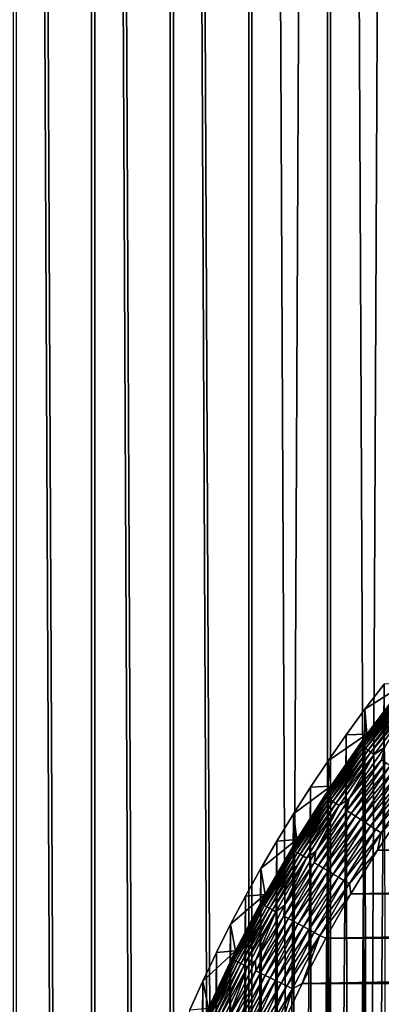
# Model space of a CAD drawing. Header units: millimetres. Extents: x -400 to 400, y -400 to 400.
# Tile 51 of 142: x -74 to -57, y 29 to 76. Entities that reach past the tile are written whole.
import ezdxf

# ---------------------------------------------------------------- set-up
doc = ezdxf.new("R2010")
doc.units = ezdxf.units.MM
doc.header["$LTSCALE"] = 33.374815
for name, color, linetype in [('1', 7, 'CONTINUOUS'), ('10', 7, 'CONTINUOUS'), ('11', 7, 'CONTINUOUS'), ('12', 7, 'CONTINUOUS'), ('2', 7, 'CONTINUOUS'), ('7', 7, 'CONTINUOUS'), ('9', 7, 'CONTINUOUS')]:
    doc.layers.add(name, color=color, linetype=linetype)

msp = doc.modelspace()

# ---------------------------------------------------------------- linework, layer by layer
at = {"layer": '1', "color": 253, "linetype": 'Continuous', "true_color": 0x98aaaf}
for points in [[(-59.697, 395.521, -2.684), (-56.003, -396.06, -2.469), (-55.981, 396.064, -2.469), (-59.697, 395.521, -2.684)], [(-63.409, 394.942, -2.913), (-59.722, -395.516, -2.684), (-59.697, 395.521, -2.684), (-63.409, 394.942, -2.913)], [(-59.722, -395.516, -2.684), (-56.003, -396.06, -2.469), (-59.697, 395.521, -2.684), (-59.722, -395.516, -2.684)], [(-67.119, 394.329, -3.156), (-63.438, -394.937, -2.913), (-63.409, 394.942, -2.913), (-67.119, 394.329, -3.156)], [(-63.438, -394.937, -2.913), (-59.722, -395.516, -2.684), (-63.409, 394.942, -2.913), (-63.438, -394.937, -2.913)], [(-70.825, 393.68, -3.412), (-67.149, -394.323, -3.156), (-67.119, 394.329, -3.156), (-70.825, 393.68, -3.412)], [(-67.149, -394.323, -3.156), (-63.438, -394.937, -2.913), (-67.119, 394.329, -3.156), (-67.149, -394.323, -3.156)], [(-74.529, 392.996, -3.682), (-70.856, -393.674, -3.413), (-70.825, 393.68, -3.412), (-74.529, 392.996, -3.682)], [(-70.856, -393.674, -3.413), (-67.149, -394.323, -3.156), (-70.825, 393.68, -3.412), (-70.856, -393.674, -3.413)], [(-74.559, -392.99, -3.682), (-70.856, -393.674, -3.413), (-74.529, 392.996, -3.682), (-74.559, -392.99, -3.682)]]:
    msp.add_3dface(points, dxfattribs=at)
at = {"layer": '10', "color": 254, "linetype": 'Continuous', "true_color": 0xcccccc}
for points in [[(-56.015, 38.553, 48.5), (-57.348, 36.542, 48.5), (56.016, 38.552, 48.5), (-56.015, 38.553, 48.5)], [(56.016, 38.552, 48.5), (-57.348, 36.542, 48.5), (57.348, 36.542, 48.5), (56.016, 38.552, 48.5)], [(-57.348, 36.542, 48.5), (-58.607, 34.486, 48.5), (57.348, 36.542, 48.5), (-57.348, 36.542, 48.5)], [(57.348, 36.542, 48.5), (-58.607, 34.486, 48.5), (58.607, 34.486, 48.5), (57.348, 36.542, 48.5)], [(-58.607, 34.486, 48.5), (-59.793, 32.386, 48.5), (58.607, 34.486, 48.5), (-58.607, 34.486, 48.5)], [(58.607, 34.486, 48.5), (-59.793, 32.386, 48.5), (59.793, 32.386, 48.5), (58.607, 34.486, 48.5)], [(-59.793, 32.386, 48.5), (-60.903, 30.246, 48.5), (59.793, 32.386, 48.5), (-59.793, 32.386, 48.5)], [(59.793, 32.386, 48.5), (-60.903, 30.246, 48.5), (60.903, 30.246, 48.5), (59.793, 32.386, 48.5)], [(-60.903, 30.246, 48.5), (-61.937, 28.068, 48.5), (60.903, 30.246, 48.5), (-60.903, 30.246, 48.5)], [(60.903, 30.246, 48.5), (-61.937, 28.068, 48.5), (61.937, 28.068, 48.5), (60.903, 30.246, 48.5)]]:
    msp.add_3dface(points, dxfattribs=at)
at = {"layer": '11', "color": 254, "linetype": 'Continuous', "true_color": 0xcccccc}
for points in [[(-58.682, 38.988, 47.496), (-57.157, 40.81, 47.697), (-56.998, 41.412, 47.496), (-58.682, 38.988, 47.496)], [(-58.795, 38.413, 47.697), (-56.961, 40.669, 47.879), (-57.157, 40.81, 47.697), (-58.795, 38.413, 47.697)], [(-58.795, 38.413, 47.697), (-57.157, 40.81, 47.697), (-58.682, 38.988, 47.496), (-58.795, 38.413, 47.697)], [(-58.593, 38.281, 47.879), (-56.961, 40.669, 47.879), (-58.795, 38.413, 47.697), (-58.593, 38.281, 47.879)], [(-58.593, 38.281, 47.879), (-56.753, 40.521, 48.04), (-56.961, 40.669, 47.879), (-58.593, 38.281, 47.879)], [(-58.379, 38.141, 48.04), (-56.753, 40.521, 48.04), (-58.593, 38.281, 47.879), (-58.379, 38.141, 48.04)], [(-58.379, 38.141, 48.04), (-56.534, 40.365, 48.179), (-56.753, 40.521, 48.04), (-58.379, 38.141, 48.04)], [(-58.154, 37.994, 48.179), (-56.534, 40.365, 48.179), (-58.379, 38.141, 48.04), (-58.154, 37.994, 48.179)], [(-58.154, 37.994, 48.179), (-56.307, 40.202, 48.293), (-56.534, 40.365, 48.179), (-58.154, 37.994, 48.179)], [(-57.92, 37.841, 48.293), (-56.307, 40.202, 48.293), (-58.154, 37.994, 48.179), (-57.92, 37.841, 48.293)], [(-57.92, 37.841, 48.293), (-56.072, 40.034, 48.383), (-56.307, 40.202, 48.293), (-57.92, 37.841, 48.293)], [(-57.678, 37.683, 48.383), (-56.072, 40.034, 48.383), (-57.92, 37.841, 48.293), (-57.678, 37.683, 48.383)], [(-57.678, 37.683, 48.383), (-55.831, 39.863, 48.448), (-56.072, 40.034, 48.383), (-57.678, 37.683, 48.383)], [(-57.431, 37.522, 48.448), (-55.831, 39.863, 48.448), (-57.678, 37.683, 48.383), (-57.431, 37.522, 48.448)], [(-57.431, 37.522, 48.448), (-55.587, 39.689, 48.487), (-55.831, 39.863, 48.448), (-57.431, 37.522, 48.448)], [(-57.18, 37.358, 48.487), (-55.587, 39.689, 48.487), (-57.431, 37.522, 48.448), (-57.18, 37.358, 48.487)], [(-57.18, 37.358, 48.487), (-56.015, 38.553, 48.5), (-55.587, 39.689, 48.487), (-57.18, 37.358, 48.487)], [(-60.263, 36.497, 47.496), (-58.795, 38.413, 47.697), (-58.682, 38.988, 47.496), (-60.263, 36.497, 47.496)], [(-60.332, 35.95, 47.697), (-58.593, 38.281, 47.879), (-58.795, 38.413, 47.697), (-60.332, 35.95, 47.697)], [(-60.332, 35.95, 47.697), (-58.795, 38.413, 47.697), (-60.263, 36.497, 47.496), (-60.332, 35.95, 47.697)], [(-60.125, 35.827, 47.879), (-58.593, 38.281, 47.879), (-60.332, 35.95, 47.697), (-60.125, 35.827, 47.879)], [(-60.125, 35.827, 47.879), (-58.379, 38.141, 48.04), (-58.593, 38.281, 47.879), (-60.125, 35.827, 47.879)], [(-59.905, 35.696, 48.04), (-58.379, 38.141, 48.04), (-60.125, 35.827, 47.879), (-59.905, 35.696, 48.04)], [(-59.905, 35.696, 48.04), (-58.154, 37.994, 48.179), (-58.379, 38.141, 48.04), (-59.905, 35.696, 48.04)], [(-57.348, 36.542, 48.5), (-56.015, 38.553, 48.5), (-57.18, 37.358, 48.487), (-57.348, 36.542, 48.5)], [(-59.674, 35.558, 48.179), (-58.154, 37.994, 48.179), (-59.905, 35.696, 48.04), (-59.674, 35.558, 48.179)], [(-59.674, 35.558, 48.179), (-57.92, 37.841, 48.293), (-58.154, 37.994, 48.179), (-59.674, 35.558, 48.179)], [(-59.434, 35.415, 48.293), (-57.92, 37.841, 48.293), (-59.674, 35.558, 48.179), (-59.434, 35.415, 48.293)], [(-59.434, 35.415, 48.293), (-57.678, 37.683, 48.383), (-57.92, 37.841, 48.293), (-59.434, 35.415, 48.293)], [(-59.186, 35.267, 48.383), (-57.678, 37.683, 48.383), (-59.434, 35.415, 48.293), (-59.186, 35.267, 48.383)], [(-59.186, 35.267, 48.383), (-57.431, 37.522, 48.448), (-57.678, 37.683, 48.383), (-59.186, 35.267, 48.383)], [(-58.933, 35.116, 48.448), (-57.431, 37.522, 48.448), (-59.186, 35.267, 48.383), (-58.933, 35.116, 48.448)], [(-58.933, 35.116, 48.448), (-57.18, 37.358, 48.487), (-57.431, 37.522, 48.448), (-58.933, 35.116, 48.448)], [(-58.675, 34.963, 48.487), (-57.18, 37.358, 48.487), (-58.933, 35.116, 48.448), (-58.675, 34.963, 48.487)], [(-58.675, 34.963, 48.487), (-57.348, 36.542, 48.5), (-57.18, 37.358, 48.487), (-58.675, 34.963, 48.487)], [(-61.739, 33.941, 47.496), (-60.332, 35.95, 47.697), (-60.263, 36.497, 47.496), (-61.739, 33.941, 47.496)], [(-58.607, 34.486, 48.5), (-57.348, 36.542, 48.5), (-58.675, 34.963, 48.487), (-58.607, 34.486, 48.5)], [(-61.766, 33.426, 47.697), (-60.125, 35.827, 47.879), (-60.332, 35.95, 47.697), (-61.766, 33.426, 47.697)], [(-61.766, 33.426, 47.697), (-60.332, 35.95, 47.697), (-61.739, 33.941, 47.496), (-61.766, 33.426, 47.697)], [(-61.554, 33.311, 47.879), (-60.125, 35.827, 47.879), (-61.766, 33.426, 47.697), (-61.554, 33.311, 47.879)], [(-61.554, 33.311, 47.879), (-59.905, 35.696, 48.04), (-60.125, 35.827, 47.879), (-61.554, 33.311, 47.879)], [(-61.329, 33.19, 48.04), (-59.905, 35.696, 48.04), (-61.554, 33.311, 47.879), (-61.329, 33.19, 48.04)], [(-61.329, 33.19, 48.04), (-59.674, 35.558, 48.179), (-59.905, 35.696, 48.04), (-61.329, 33.19, 48.04)], [(-61.093, 33.062, 48.179), (-59.674, 35.558, 48.179), (-61.329, 33.19, 48.04), (-61.093, 33.062, 48.179)], [(-61.093, 33.062, 48.179), (-59.434, 35.415, 48.293), (-59.674, 35.558, 48.179), (-61.093, 33.062, 48.179)], [(-60.847, 32.929, 48.293), (-59.434, 35.415, 48.293), (-61.093, 33.062, 48.179), (-60.847, 32.929, 48.293)], [(-60.847, 32.929, 48.293), (-59.186, 35.267, 48.383), (-59.434, 35.415, 48.293), (-60.847, 32.929, 48.293)], [(-60.593, 32.791, 48.383), (-59.186, 35.267, 48.383), (-60.847, 32.929, 48.293), (-60.593, 32.791, 48.383)], [(-60.593, 32.791, 48.383), (-58.933, 35.116, 48.448), (-59.186, 35.267, 48.383), (-60.593, 32.791, 48.383)], [(-60.333, 32.651, 48.448), (-58.933, 35.116, 48.448), (-60.593, 32.791, 48.383), (-60.333, 32.651, 48.448)], [(-60.333, 32.651, 48.448), (-58.675, 34.963, 48.487), (-58.933, 35.116, 48.448), (-60.333, 32.651, 48.448)], [(-60.07, 32.508, 48.487), (-58.675, 34.963, 48.487), (-60.333, 32.651, 48.448), (-60.07, 32.508, 48.487)], [(-60.07, 32.508, 48.487), (-58.607, 34.486, 48.5), (-58.675, 34.963, 48.487), (-60.07, 32.508, 48.487)], [(-59.793, 32.386, 48.5), (-58.607, 34.486, 48.5), (-60.07, 32.508, 48.487), (-59.793, 32.386, 48.5)], [(-63.106, 31.326, 47.496), (-61.766, 33.426, 47.697), (-61.739, 33.941, 47.496), (-63.106, 31.326, 47.496)], [(-63.095, 30.845, 47.697), (-61.766, 33.426, 47.697), (-63.106, 31.326, 47.496), (-63.095, 30.845, 47.697)], [(-63.095, 30.845, 47.697), (-61.554, 33.311, 47.879), (-61.766, 33.426, 47.697), (-63.095, 30.845, 47.697)], [(-62.878, 30.739, 47.879), (-61.554, 33.311, 47.879), (-63.095, 30.845, 47.697), (-62.878, 30.739, 47.879)], [(-62.878, 30.739, 47.879), (-61.329, 33.19, 48.04), (-61.554, 33.311, 47.879), (-62.878, 30.739, 47.879)], [(-62.648, 30.627, 48.04), (-61.329, 33.19, 48.04), (-62.878, 30.739, 47.879), (-62.648, 30.627, 48.04)], [(-62.648, 30.627, 48.04), (-61.093, 33.062, 48.179), (-61.329, 33.19, 48.04), (-62.648, 30.627, 48.04)], [(-62.407, 30.509, 48.179), (-61.093, 33.062, 48.179), (-62.648, 30.627, 48.04), (-62.407, 30.509, 48.179)], [(-62.407, 30.509, 48.179), (-60.847, 32.929, 48.293), (-61.093, 33.062, 48.179), (-62.407, 30.509, 48.179)], [(-62.156, 30.386, 48.293), (-60.847, 32.929, 48.293), (-62.407, 30.509, 48.179), (-62.156, 30.386, 48.293)], [(-62.156, 30.386, 48.293), (-60.593, 32.791, 48.383), (-60.847, 32.929, 48.293), (-62.156, 30.386, 48.293)], [(-61.896, 30.259, 48.383), (-60.593, 32.791, 48.383), (-62.156, 30.386, 48.293), (-61.896, 30.259, 48.383)], [(-61.896, 30.259, 48.383), (-60.333, 32.651, 48.448), (-60.593, 32.791, 48.383), (-61.896, 30.259, 48.383)], [(-61.631, 30.13, 48.448), (-60.333, 32.651, 48.448), (-61.896, 30.259, 48.383), (-61.631, 30.13, 48.448)], [(-61.631, 30.13, 48.448), (-60.07, 32.508, 48.487), (-60.333, 32.651, 48.448), (-61.631, 30.13, 48.448)], [(-61.362, 29.998, 48.487), (-60.07, 32.508, 48.487), (-61.631, 30.13, 48.448), (-61.362, 29.998, 48.487)], [(-61.362, 29.998, 48.487), (-60.903, 30.246, 48.5), (-60.07, 32.508, 48.487), (-61.362, 29.998, 48.487)], [(-60.903, 30.246, 48.5), (-59.793, 32.386, 48.5), (-60.07, 32.508, 48.487), (-60.903, 30.246, 48.5)], [(-64.362, 28.656, 47.496), (-63.095, 30.845, 47.697), (-63.106, 31.326, 47.496), (-64.362, 28.656, 47.496)], [(-64.316, 28.211, 47.697), (-63.095, 30.845, 47.697), (-64.362, 28.656, 47.496), (-64.316, 28.211, 47.697)], [(-64.316, 28.211, 47.697), (-62.878, 30.739, 47.879), (-63.095, 30.845, 47.697), (-64.316, 28.211, 47.697)], [(-64.095, 28.115, 47.879), (-62.878, 30.739, 47.879), (-64.316, 28.211, 47.697), (-64.095, 28.115, 47.879)], [(-64.095, 28.115, 47.879), (-62.648, 30.627, 48.04), (-62.878, 30.739, 47.879), (-64.095, 28.115, 47.879)], [(-63.86, 28.012, 48.04), (-62.648, 30.627, 48.04), (-64.095, 28.115, 47.879), (-63.86, 28.012, 48.04)], [(-63.86, 28.012, 48.04), (-62.407, 30.509, 48.179), (-62.648, 30.627, 48.04), (-63.86, 28.012, 48.04)], [(-63.614, 27.904, 48.179), (-62.407, 30.509, 48.179), (-63.86, 28.012, 48.04), (-63.614, 27.904, 48.179)], [(-63.614, 27.904, 48.179), (-62.156, 30.386, 48.293), (-62.407, 30.509, 48.179), (-63.614, 27.904, 48.179)], [(-63.358, 27.791, 48.293), (-62.156, 30.386, 48.293), (-63.614, 27.904, 48.179), (-63.358, 27.791, 48.293)], [(-63.358, 27.791, 48.293), (-61.896, 30.259, 48.383), (-62.156, 30.386, 48.293), (-63.358, 27.791, 48.293)], [(-63.094, 27.676, 48.383), (-61.896, 30.259, 48.383), (-63.358, 27.791, 48.293), (-63.094, 27.676, 48.383)], [(-63.094, 27.676, 48.383), (-61.631, 30.13, 48.448), (-61.896, 30.259, 48.383), (-63.094, 27.676, 48.383)], [(-61.937, 28.068, 48.5), (-60.903, 30.246, 48.5), (-61.362, 29.998, 48.487), (-61.937, 28.068, 48.5)], [(-62.824, 27.557, 48.448), (-61.631, 30.13, 48.448), (-63.094, 27.676, 48.383), (-62.824, 27.557, 48.448)], [(-62.824, 27.557, 48.448), (-61.362, 29.998, 48.487), (-61.631, 30.13, 48.448), (-62.824, 27.557, 48.448)], [(-62.549, 27.437, 48.487), (-61.362, 29.998, 48.487), (-62.824, 27.557, 48.448), (-62.549, 27.437, 48.487)], [(-62.549, 27.437, 48.487), (-61.937, 28.068, 48.5), (-61.362, 29.998, 48.487), (-62.549, 27.437, 48.487)]]:
    msp.add_3dface(points, dxfattribs=at)
at = {"layer": '12', "color": 254, "linetype": 'Continuous', "true_color": 0xcccccc}
for points in [[(-56.034, 44.412, 45.061), (-57.845, 42.027, 45.061), (-56.409, 43.905, 45.36), (-56.034, 44.412, 45.061)], [(-56.409, 43.905, 45.36), (-57.845, 42.027, 45.061), (-58.175, 41.536, 45.36), (-56.409, 43.905, 45.36)], [(-56.409, 43.905, 45.36), (-58.175, 41.536, 45.36), (-56.374, 43.878, 45.659), (-56.409, 43.905, 45.36)], [(-58.175, 41.536, 45.36), (-58.139, 41.511, 45.659), (-56.374, 43.878, 45.659), (-58.175, 41.536, 45.36)], [(-58.139, 41.511, 45.659), (-56.319, 43.835, 45.953), (-56.374, 43.878, 45.659), (-58.139, 41.511, 45.659)], [(-58.083, 41.47, 45.953), (-56.319, 43.835, 45.953), (-58.139, 41.511, 45.659), (-58.083, 41.47, 45.953)], [(-58.083, 41.47, 45.953), (-56.244, 43.777, 46.24), (-56.319, 43.835, 45.953), (-58.083, 41.47, 45.953)], [(-58.006, 41.415, 46.24), (-56.244, 43.777, 46.24), (-58.083, 41.47, 45.953), (-58.006, 41.415, 46.24)], [(-58.006, 41.415, 46.24), (-56.15, 43.704, 46.518), (-56.244, 43.777, 46.24), (-58.006, 41.415, 46.24)], [(-57.908, 41.346, 46.518), (-56.15, 43.704, 46.518), (-58.006, 41.415, 46.24), (-57.908, 41.346, 46.518)], [(-57.908, 41.346, 46.518), (-56.038, 43.616, 46.785), (-56.15, 43.704, 46.518), (-57.908, 41.346, 46.518)], [(-57.792, 41.263, 46.785), (-56.038, 43.616, 46.785), (-57.908, 41.346, 46.518), (-57.792, 41.263, 46.785)], [(-57.792, 41.263, 46.785), (-55.907, 43.514, 47.038), (-56.038, 43.616, 46.785), (-57.792, 41.263, 46.785)], [(-57.658, 41.167, 47.038), (-55.907, 43.514, 47.038), (-57.792, 41.263, 46.785), (-57.658, 41.167, 47.038)], [(-57.658, 41.167, 47.038), (-55.76, 43.4, 47.276), (-55.907, 43.514, 47.038), (-57.658, 41.167, 47.038)], [(-57.506, 41.059, 47.276), (-55.76, 43.4, 47.276), (-57.658, 41.167, 47.038), (-57.506, 41.059, 47.276)], [(-57.506, 41.059, 47.276), (-56.998, 41.412, 47.496), (-55.76, 43.4, 47.276), (-57.506, 41.059, 47.276)], [(-57.845, 42.027, 45.061), (-59.554, 39.567, 45.061), (-58.175, 41.536, 45.36), (-57.845, 42.027, 45.061)], [(-58.175, 41.536, 45.36), (-59.554, 39.567, 45.061), (-59.842, 39.097, 45.36), (-58.175, 41.536, 45.36)], [(-58.175, 41.536, 45.36), (-59.842, 39.097, 45.36), (-58.139, 41.511, 45.659), (-58.175, 41.536, 45.36)], [(-59.842, 39.097, 45.36), (-59.805, 39.073, 45.659), (-58.139, 41.511, 45.659), (-59.842, 39.097, 45.36)], [(-59.805, 39.073, 45.659), (-58.083, 41.47, 45.953), (-58.139, 41.511, 45.659), (-59.805, 39.073, 45.659)], [(-59.747, 39.035, 45.953), (-58.083, 41.47, 45.953), (-59.805, 39.073, 45.659), (-59.747, 39.035, 45.953)], [(-59.747, 39.035, 45.953), (-58.006, 41.415, 46.24), (-58.083, 41.47, 45.953), (-59.747, 39.035, 45.953)], [(-59.667, 38.983, 46.24), (-58.006, 41.415, 46.24), (-59.747, 39.035, 45.953), (-59.667, 38.983, 46.24)], [(-59.667, 38.983, 46.24), (-57.908, 41.346, 46.518), (-58.006, 41.415, 46.24), (-59.667, 38.983, 46.24)], [(-58.682, 38.988, 47.496), (-56.998, 41.412, 47.496), (-57.506, 41.059, 47.276), (-58.682, 38.988, 47.496)], [(-59.568, 38.917, 46.518), (-57.908, 41.346, 46.518), (-59.667, 38.983, 46.24), (-59.568, 38.917, 46.518)], [(-59.568, 38.917, 46.518), (-57.792, 41.263, 46.785), (-57.908, 41.346, 46.518), (-59.568, 38.917, 46.518)], [(-59.448, 38.839, 46.785), (-57.792, 41.263, 46.785), (-59.568, 38.917, 46.518), (-59.448, 38.839, 46.785)], [(-59.448, 38.839, 46.785), (-57.658, 41.167, 47.038), (-57.792, 41.263, 46.785), (-59.448, 38.839, 46.785)], [(-59.31, 38.749, 47.038), (-57.658, 41.167, 47.038), (-59.448, 38.839, 46.785), (-59.31, 38.749, 47.038)], [(-59.31, 38.749, 47.038), (-57.506, 41.059, 47.276), (-57.658, 41.167, 47.038), (-59.31, 38.749, 47.038)], [(-59.154, 38.647, 47.276), (-57.506, 41.059, 47.276), (-59.31, 38.749, 47.038), (-59.154, 38.647, 47.276)], [(-59.154, 38.647, 47.276), (-58.682, 38.988, 47.496), (-57.506, 41.059, 47.276), (-59.154, 38.647, 47.276)], [(-59.554, 39.567, 45.061), (-61.158, 37.039, 45.061), (-59.842, 39.097, 45.36), (-59.554, 39.567, 45.061)], [(-59.842, 39.097, 45.36), (-61.158, 37.039, 45.061), (-61.407, 36.59, 45.36), (-59.842, 39.097, 45.36)], [(-59.842, 39.097, 45.36), (-61.407, 36.59, 45.36), (-59.805, 39.073, 45.659), (-59.842, 39.097, 45.36)], [(-61.407, 36.59, 45.36), (-61.369, 36.568, 45.659), (-59.805, 39.073, 45.659), (-61.407, 36.59, 45.36)], [(-61.369, 36.568, 45.659), (-59.747, 39.035, 45.953), (-59.805, 39.073, 45.659), (-61.369, 36.568, 45.659)], [(-61.309, 36.532, 45.953), (-59.747, 39.035, 45.953), (-61.369, 36.568, 45.659), (-61.309, 36.532, 45.953)], [(-61.309, 36.532, 45.953), (-59.667, 38.983, 46.24), (-59.747, 39.035, 45.953), (-61.309, 36.532, 45.953)], [(-61.227, 36.484, 46.24), (-59.667, 38.983, 46.24), (-61.309, 36.532, 45.953), (-61.227, 36.484, 46.24)], [(-61.227, 36.484, 46.24), (-59.568, 38.917, 46.518), (-59.667, 38.983, 46.24), (-61.227, 36.484, 46.24)], [(-61.125, 36.423, 46.518), (-59.568, 38.917, 46.518), (-61.227, 36.484, 46.24), (-61.125, 36.423, 46.518)], [(-61.125, 36.423, 46.518), (-59.448, 38.839, 46.785), (-59.568, 38.917, 46.518), (-61.125, 36.423, 46.518)], [(-61.002, 36.35, 46.785), (-59.448, 38.839, 46.785), (-61.125, 36.423, 46.518), (-61.002, 36.35, 46.785)], [(-61.002, 36.35, 46.785), (-59.31, 38.749, 47.038), (-59.448, 38.839, 46.785), (-61.002, 36.35, 46.785)], [(-60.86, 36.265, 47.038), (-59.31, 38.749, 47.038), (-61.002, 36.35, 46.785), (-60.86, 36.265, 47.038)], [(-60.86, 36.265, 47.038), (-59.154, 38.647, 47.276), (-59.31, 38.749, 47.038), (-60.86, 36.265, 47.038)], [(-60.7, 36.17, 47.276), (-59.154, 38.647, 47.276), (-60.86, 36.265, 47.038), (-60.7, 36.17, 47.276)], [(-60.7, 36.17, 47.276), (-60.263, 36.497, 47.496), (-59.154, 38.647, 47.276), (-60.7, 36.17, 47.276)], [(-60.263, 36.497, 47.496), (-58.682, 38.988, 47.496), (-59.154, 38.647, 47.276), (-60.263, 36.497, 47.496)], [(-61.158, 37.039, 45.061), (-62.656, 34.445, 45.061), (-61.407, 36.59, 45.36), (-61.158, 37.039, 45.061)], [(-61.407, 36.59, 45.36), (-62.656, 34.445, 45.061), (-62.866, 34.022, 45.36), (-61.407, 36.59, 45.36)], [(-61.407, 36.59, 45.36), (-62.866, 34.022, 45.36), (-61.369, 36.568, 45.659), (-61.407, 36.59, 45.36)], [(-62.866, 34.022, 45.36), (-62.828, 34.001, 45.659), (-61.369, 36.568, 45.659), (-62.866, 34.022, 45.36)], [(-62.828, 34.001, 45.659), (-61.309, 36.532, 45.953), (-61.369, 36.568, 45.659), (-62.828, 34.001, 45.659)], [(-62.766, 33.967, 45.953), (-61.309, 36.532, 45.953), (-62.828, 34.001, 45.659), (-62.766, 33.967, 45.953)], [(-62.766, 33.967, 45.953), (-61.227, 36.484, 46.24), (-61.309, 36.532, 45.953), (-62.766, 33.967, 45.953)], [(-62.683, 33.922, 46.24), (-61.227, 36.484, 46.24), (-62.766, 33.967, 45.953), (-62.683, 33.922, 46.24)], [(-62.683, 33.922, 46.24), (-61.125, 36.423, 46.518), (-61.227, 36.484, 46.24), (-62.683, 33.922, 46.24)], [(-62.578, 33.866, 46.518), (-61.125, 36.423, 46.518), (-62.683, 33.922, 46.24), (-62.578, 33.866, 46.518)], [(-62.578, 33.866, 46.518), (-61.002, 36.35, 46.785), (-61.125, 36.423, 46.518), (-62.578, 33.866, 46.518)], [(-62.452, 33.798, 46.785), (-61.002, 36.35, 46.785), (-62.578, 33.866, 46.518), (-62.452, 33.798, 46.785)], [(-62.452, 33.798, 46.785), (-60.86, 36.265, 47.038), (-61.002, 36.35, 46.785), (-62.452, 33.798, 46.785)], [(-61.739, 33.941, 47.496), (-60.263, 36.497, 47.496), (-60.7, 36.17, 47.276), (-61.739, 33.941, 47.496)], [(-62.307, 33.719, 47.038), (-60.86, 36.265, 47.038), (-62.452, 33.798, 46.785), (-62.307, 33.719, 47.038)], [(-62.307, 33.719, 47.038), (-60.7, 36.17, 47.276), (-60.86, 36.265, 47.038), (-62.307, 33.719, 47.038)], [(-62.143, 33.63, 47.276), (-60.7, 36.17, 47.276), (-62.307, 33.719, 47.038), (-62.143, 33.63, 47.276)], [(-62.143, 33.63, 47.276), (-61.739, 33.941, 47.496), (-60.7, 36.17, 47.276), (-62.143, 33.63, 47.276)], [(-62.656, 34.445, 45.061), (-64.043, 31.791, 45.061), (-62.866, 34.022, 45.36), (-62.656, 34.445, 45.061)], [(-62.866, 34.022, 45.36), (-64.043, 31.791, 45.061), (-64.219, 31.395, 45.36), (-62.866, 34.022, 45.36)], [(-62.866, 34.022, 45.36), (-64.219, 31.395, 45.36), (-62.828, 34.001, 45.659), (-62.866, 34.022, 45.36)], [(-64.219, 31.395, 45.36), (-64.179, 31.375, 45.659), (-62.828, 34.001, 45.659), (-64.219, 31.395, 45.36)], [(-64.179, 31.375, 45.659), (-62.766, 33.967, 45.953), (-62.828, 34.001, 45.659), (-64.179, 31.375, 45.659)], [(-64.116, 31.345, 45.953), (-62.766, 33.967, 45.953), (-64.179, 31.375, 45.659), (-64.116, 31.345, 45.953)], [(-64.116, 31.345, 45.953), (-62.683, 33.922, 46.24), (-62.766, 33.967, 45.953), (-64.116, 31.345, 45.953)], [(-64.031, 31.303, 46.24), (-62.683, 33.922, 46.24), (-64.116, 31.345, 45.953), (-64.031, 31.303, 46.24)], [(-64.031, 31.303, 46.24), (-62.578, 33.866, 46.518), (-62.683, 33.922, 46.24), (-64.031, 31.303, 46.24)], [(-63.924, 31.251, 46.518), (-62.578, 33.866, 46.518), (-64.031, 31.303, 46.24), (-63.924, 31.251, 46.518)], [(-63.924, 31.251, 46.518), (-62.452, 33.798, 46.785), (-62.578, 33.866, 46.518), (-63.924, 31.251, 46.518)], [(-63.796, 31.188, 46.785), (-62.452, 33.798, 46.785), (-63.924, 31.251, 46.518), (-63.796, 31.188, 46.785)], [(-63.796, 31.188, 46.785), (-62.307, 33.719, 47.038), (-62.452, 33.798, 46.785), (-63.796, 31.188, 46.785)], [(-63.647, 31.115, 47.038), (-62.307, 33.719, 47.038), (-63.796, 31.188, 46.785), (-63.647, 31.115, 47.038)], [(-63.647, 31.115, 47.038), (-62.143, 33.63, 47.276), (-62.307, 33.719, 47.038), (-63.647, 31.115, 47.038)], [(-63.48, 31.033, 47.276), (-62.143, 33.63, 47.276), (-63.647, 31.115, 47.038), (-63.48, 31.033, 47.276)], [(-63.48, 31.033, 47.276), (-63.106, 31.326, 47.496), (-62.143, 33.63, 47.276), (-63.48, 31.033, 47.276)], [(-63.106, 31.326, 47.496), (-61.739, 33.941, 47.496), (-62.143, 33.63, 47.276), (-63.106, 31.326, 47.496)], [(-64.043, 31.791, 45.061), (-65.318, 29.082, 45.061), (-64.219, 31.395, 45.36), (-64.043, 31.791, 45.061)], [(-64.219, 31.395, 45.36), (-65.318, 29.082, 45.061), (-65.461, 28.714, 45.36), (-64.219, 31.395, 45.36)], [(-64.219, 31.395, 45.36), (-65.461, 28.714, 45.36), (-64.179, 31.375, 45.659), (-64.219, 31.395, 45.36)], [(-65.461, 28.714, 45.36), (-65.421, 28.696, 45.659), (-64.179, 31.375, 45.659), (-65.461, 28.714, 45.36)], [(-65.421, 28.696, 45.659), (-64.116, 31.345, 45.953), (-64.179, 31.375, 45.659), (-65.421, 28.696, 45.659)], [(-65.357, 28.668, 45.953), (-64.116, 31.345, 45.953), (-65.421, 28.696, 45.659), (-65.357, 28.668, 45.953)], [(-65.357, 28.668, 45.953), (-64.031, 31.303, 46.24), (-64.116, 31.345, 45.953), (-65.357, 28.668, 45.953)], [(-65.27, 28.63, 46.24), (-64.031, 31.303, 46.24), (-65.357, 28.668, 45.953), (-65.27, 28.63, 46.24)], [(-65.27, 28.63, 46.24), (-63.924, 31.251, 46.518), (-64.031, 31.303, 46.24), (-65.27, 28.63, 46.24)], [(-65.161, 28.582, 46.518), (-63.924, 31.251, 46.518), (-65.27, 28.63, 46.24), (-65.161, 28.582, 46.518)], [(-65.161, 28.582, 46.518), (-63.796, 31.188, 46.785), (-63.924, 31.251, 46.518), (-65.161, 28.582, 46.518)], [(-65.03, 28.525, 46.785), (-63.796, 31.188, 46.785), (-65.161, 28.582, 46.518), (-65.03, 28.525, 46.785)], [(-65.03, 28.525, 46.785), (-63.647, 31.115, 47.038), (-63.796, 31.188, 46.785), (-65.03, 28.525, 46.785)], [(-64.362, 28.656, 47.496), (-63.106, 31.326, 47.496), (-63.48, 31.033, 47.276), (-64.362, 28.656, 47.496)], [(-64.879, 28.458, 47.038), (-63.647, 31.115, 47.038), (-65.03, 28.525, 46.785), (-64.879, 28.458, 47.038)], [(-64.879, 28.458, 47.038), (-63.48, 31.033, 47.276), (-63.647, 31.115, 47.038), (-64.879, 28.458, 47.038)], [(-64.708, 28.384, 47.276), (-63.48, 31.033, 47.276), (-64.879, 28.458, 47.038), (-64.708, 28.384, 47.276)], [(-64.708, 28.384, 47.276), (-64.362, 28.656, 47.496), (-63.48, 31.033, 47.276), (-64.708, 28.384, 47.276)]]:
    msp.add_3dface(points, dxfattribs=at)
at = {"layer": '2', "color": 253, "linetype": 'Continuous', "true_color": 0x98aaaf}
for points in [[(-59.562, 395.527, -4.179), (-55.855, 396.07, -3.964), (-59.588, -395.523, -4.179), (-59.562, 395.527, -4.179)], [(-59.588, -395.523, -4.179), (-55.855, 396.07, -3.964), (-55.877, -396.066, -3.964), (-59.588, -395.523, -4.179)], [(-63.266, 394.95, -4.407), (-59.562, 395.527, -4.179), (-63.295, -394.945, -4.407), (-63.266, 394.95, -4.407)], [(-63.295, -394.945, -4.407), (-59.562, 395.527, -4.179), (-59.588, -395.523, -4.179), (-63.295, -394.945, -4.407)], [(-66.967, 394.337, -4.649), (-63.266, 394.95, -4.407), (-63.295, -394.945, -4.407), (-66.967, 394.337, -4.649)], [(-70.667, 393.689, -4.905), (-66.967, 394.337, -4.649), (-66.998, -394.332, -4.649), (-70.667, 393.689, -4.905)], [(-66.998, -394.332, -4.649), (-66.967, 394.337, -4.649), (-63.295, -394.945, -4.407), (-66.998, -394.332, -4.649)], [(-74.364, 393.006, -5.174), (-70.667, 393.689, -4.905), (-70.698, -393.684, -4.905), (-74.364, 393.006, -5.174)], [(-70.698, -393.684, -4.905), (-70.667, 393.689, -4.905), (-66.998, -394.332, -4.649), (-70.698, -393.684, -4.905)], [(-74.396, -393, -5.174), (-74.364, 393.006, -5.174), (-70.698, -393.684, -4.905), (-74.396, -393, -5.174)]]:
    msp.add_3dface(points, dxfattribs=at)
at = {"layer": '7', "color": 254, "linetype": 'Continuous', "true_color": 0xcccccc}
for points in [[(-57.032, 44.384, 1.084), (-57.939, 43.195, 1.023), (-56.034, 44.412, 45.061), (-57.032, 44.384, 1.084)], [(-56.034, 44.412, 45.061), (-57.939, 43.195, 1.023), (-57.845, 42.027, 45.061), (-56.034, 44.412, 45.061)], [(-57.939, 43.195, 1.023), (-58.823, 41.984, 0.962), (-57.845, 42.027, 45.061), (-57.939, 43.195, 1.023)], [(-58.823, 41.984, 0.962), (-59.682, 40.756, 0.902), (-57.845, 42.027, 45.061), (-58.823, 41.984, 0.962)], [(-57.845, 42.027, 45.061), (-59.682, 40.756, 0.902), (-59.554, 39.567, 45.061), (-57.845, 42.027, 45.061)], [(-59.682, 40.756, 0.902), (-60.515, 39.512, 0.843), (-59.554, 39.567, 45.061), (-59.682, 40.756, 0.902)], [(-60.515, 39.512, 0.843), (-61.319, 38.253, 0.785), (-59.554, 39.567, 45.061), (-60.515, 39.512, 0.843)], [(-59.554, 39.567, 45.061), (-61.319, 38.253, 0.785), (-61.158, 37.039, 45.061), (-59.554, 39.567, 45.061)], [(-61.319, 38.253, 0.785), (-62.1, 36.974, 0.728), (-61.158, 37.039, 45.061), (-61.319, 38.253, 0.785)], [(-62.1, 36.974, 0.728), (-62.854, 35.679, 0.673), (-61.158, 37.039, 45.061), (-62.1, 36.974, 0.728)], [(-61.158, 37.039, 45.061), (-62.854, 35.679, 0.673), (-62.656, 34.445, 45.061), (-61.158, 37.039, 45.061)], [(-62.854, 35.679, 0.673), (-63.581, 34.37, 0.619), (-62.656, 34.445, 45.061), (-62.854, 35.679, 0.673)], [(-63.581, 34.37, 0.619), (-64.28, 33.045, 0.566), (-62.656, 34.445, 45.061), (-63.581, 34.37, 0.619)], [(-62.656, 34.445, 45.061), (-64.28, 33.045, 0.566), (-64.043, 31.791, 45.061), (-62.656, 34.445, 45.061)], [(-64.28, 33.045, 0.566), (-64.952, 31.707, 0.515), (-64.043, 31.791, 45.061), (-64.28, 33.045, 0.566)], [(-64.952, 31.707, 0.515), (-65.595, 30.355, 0.465), (-64.043, 31.791, 45.061), (-64.952, 31.707, 0.515)], [(-64.043, 31.791, 45.061), (-65.595, 30.355, 0.465), (-65.318, 29.082, 45.061), (-64.043, 31.791, 45.061)], [(-65.595, 30.355, 0.465), (-66.21, 28.992, 0.417), (-65.318, 29.082, 45.061), (-65.595, 30.355, 0.465)]]:
    msp.add_3dface(points, dxfattribs=at)
at = {"layer": '9', "color": 254, "linetype": 'Continuous', "true_color": 0xcccccc}
for points in [[(-57.939, 43.195, 1.023), (-57.032, 44.384, 1.084), (-57.729, -43.475, 1.037), (-57.939, 43.195, 1.023)], [(-57.032, 44.384, 1.084), (-56.809, -44.669, 1.099), (-57.729, -43.475, 1.037), (-57.032, 44.384, 1.084)], [(-58.823, 41.984, 0.962), (-57.939, 43.195, 1.023), (-58.625, -42.261, 0.976), (-58.823, 41.984, 0.962)], [(-57.939, 43.195, 1.023), (-57.729, -43.475, 1.037), (-58.625, -42.261, 0.976), (-57.939, 43.195, 1.023)], [(-59.682, 40.756, 0.902), (-58.823, 41.984, 0.962), (-59.494, -41.029, 0.915), (-59.682, 40.756, 0.902)], [(-58.823, 41.984, 0.962), (-58.625, -42.261, 0.976), (-59.494, -41.029, 0.915), (-58.823, 41.984, 0.962)], [(-60.515, 39.512, 0.843), (-59.682, 40.756, 0.902), (-60.338, -39.78, 0.856), (-60.515, 39.512, 0.843)], [(-59.682, 40.756, 0.902), (-59.494, -41.029, 0.915), (-60.338, -39.78, 0.856), (-59.682, 40.756, 0.902)], [(-61.319, 38.253, 0.785), (-60.515, 39.512, 0.843), (-61.156, -38.513, 0.797), (-61.319, 38.253, 0.785)], [(-60.515, 39.512, 0.843), (-60.338, -39.78, 0.856), (-61.156, -38.513, 0.797), (-60.515, 39.512, 0.843)], [(-62.1, 36.974, 0.728), (-61.319, 38.253, 0.785), (-61.946, -37.23, 0.74), (-62.1, 36.974, 0.728)], [(-61.319, 38.253, 0.785), (-61.156, -38.513, 0.797), (-61.946, -37.23, 0.74), (-61.319, 38.253, 0.785)], [(-62.854, 35.679, 0.673), (-62.1, 36.974, 0.728), (-62.71, -35.931, 0.683), (-62.854, 35.679, 0.673)], [(-62.1, 36.974, 0.728), (-61.946, -37.23, 0.74), (-62.71, -35.931, 0.683), (-62.1, 36.974, 0.728)], [(-63.581, 34.37, 0.619), (-62.854, 35.679, 0.673), (-63.446, -34.616, 0.629), (-63.581, 34.37, 0.619)], [(-62.854, 35.679, 0.673), (-62.71, -35.931, 0.683), (-63.446, -34.616, 0.629), (-62.854, 35.679, 0.673)], [(-64.28, 33.045, 0.566), (-63.581, 34.37, 0.619), (-64.155, -33.287, 0.575), (-64.28, 33.045, 0.566)], [(-63.581, 34.37, 0.619), (-63.446, -34.616, 0.629), (-64.155, -33.287, 0.575), (-63.581, 34.37, 0.619)], [(-64.952, 31.707, 0.515), (-64.28, 33.045, 0.566), (-64.836, -31.943, 0.524), (-64.952, 31.707, 0.515)], [(-64.28, 33.045, 0.566), (-64.155, -33.287, 0.575), (-64.836, -31.943, 0.524), (-64.28, 33.045, 0.566)], [(-65.595, 30.355, 0.465), (-64.952, 31.707, 0.515), (-65.488, -30.585, 0.473), (-65.595, 30.355, 0.465)], [(-64.952, 31.707, 0.515), (-64.836, -31.943, 0.524), (-65.488, -30.585, 0.473), (-64.952, 31.707, 0.515)], [(-66.21, 28.992, 0.417), (-65.595, 30.355, 0.465), (-66.112, -29.214, 0.425), (-66.21, 28.992, 0.417)], [(-65.595, 30.355, 0.465), (-65.488, -30.585, 0.473), (-66.112, -29.214, 0.425), (-65.595, 30.355, 0.465)]]:
    msp.add_3dface(points, dxfattribs=at)

doc.saveas('drawing.dxf')
